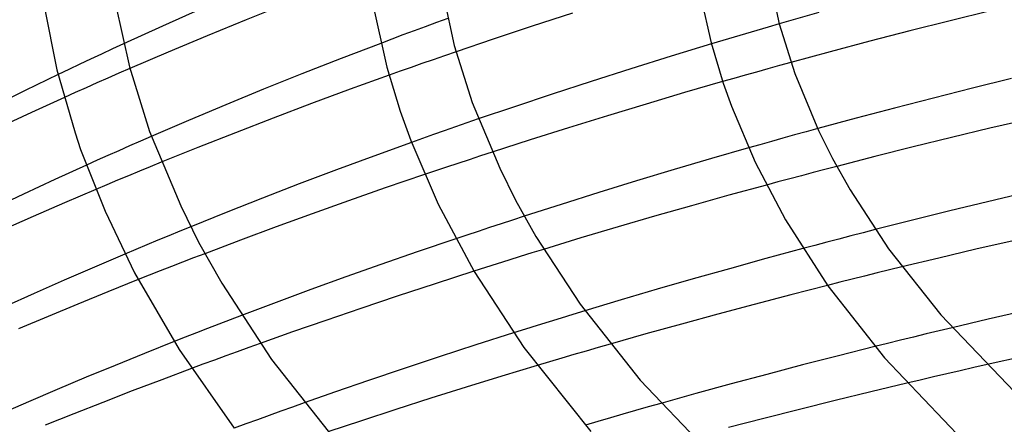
# Model space of a CAD drawing. Header units: millimetres. Extents: x -305 to 305, y -173 to 291.
# Tile 32 of 95: x -169 to -114, y 167 to 190. Entities that reach past the tile are written whole.
import ezdxf

# ---------------------------------------------------------------- set-up
doc = ezdxf.new("R2010")
doc.units = ezdxf.units.MM
doc.layers.add('HIDDEN', color=7, linetype='Continuous')
doc.layers.add('THICK', color=7, linetype='Continuous')

msp = doc.modelspace()

# ---------------------------------------------------------------- linework, layer by layer
at = {"layer": 'HIDDEN'}
for p, q in [((-145.79, 189.547), (-146.423, 189.315)), ((-145.156, 189.779), (-145.79, 189.547)), ((-147.054, 189.081), (-147.684, 188.847)), ((-146.423, 189.315), (-147.054, 189.081)), ((-127.714, 189.101), (-128.352, 188.914)), ((-127.08, 189.286), (-127.714, 189.101)), ((-126.447, 189.47), (-127.08, 189.286)), ((-148.313, 188.611), (-148.939, 188.375)), ((-147.684, 188.847), (-148.313, 188.611)), ((-129.634, 188.532), (-130.278, 188.339)), ((-128.992, 188.724), (-129.634, 188.532)), ((-128.352, 188.914), (-128.992, 188.724)), ((-164.079, 188.061), (-164.701, 187.771)), ((-163.452, 188.352), (-164.079, 188.061)), ((-144.691, 187.901), (-145.345, 187.675)), ((-165.319, 187.48), (-165.931, 187.19)), ((-164.701, 187.771), (-165.319, 187.48)), ((-145.986, 187.453), (-146.613, 187.234)), ((-145.345, 187.675), (-145.986, 187.453)), ((-125.791, 187.293), (-126.438, 187.115)), ((-166.538, 186.9), (-167.144, 186.609)), ((-165.931, 187.19), (-166.538, 186.9)), ((-163.103, 186.955), (-163.724, 186.685)), ((-147.847, 186.798), (-148.463, 186.578)), ((-147.23, 187.016), (-147.847, 186.798)), ((-146.613, 187.234), (-147.23, 187.016)), ((-127.728, 186.756), (-128.37, 186.575)), ((-127.084, 186.936), (-127.728, 186.756)), ((-126.438, 187.115), (-127.084, 186.936)), ((-164.342, 186.415), (-164.958, 186.143)), ((-163.724, 186.685), (-164.342, 186.415)), ((-129.01, 186.394), (-129.647, 186.213)), ((-128.37, 186.575), (-129.01, 186.394)), ((-165.572, 185.872), (-166.183, 185.599)), ((-164.958, 186.143), (-165.572, 185.872)), ((-166.183, 185.599), (-166.792, 185.326)), ((-143.433, 184.103), (-144.086, 183.878)), ((-145.352, 183.437), (-145.969, 183.22)), ((-144.726, 183.656), (-145.352, 183.437)), ((-144.086, 183.878), (-144.726, 183.656)), ((-124.932, 183.381), (-125.587, 183.2)), ((-124.275, 183.561), (-124.932, 183.381)), ((-162.504, 182.853), (-163.117, 182.584)), ((-161.888, 183.121), (-162.504, 182.853)), ((-146.585, 183.001), (-147.201, 182.781)), ((-145.969, 183.22), (-146.585, 183.001)), ((-126.892, 182.836), (-127.541, 182.653)), ((-126.24, 183.018), (-126.892, 182.836)), ((-125.587, 183.2), (-126.24, 183.018)), ((-163.728, 182.314), (-164.336, 182.043)), ((-163.117, 182.584), (-163.728, 182.314)), ((-127.541, 182.653), (-128.187, 182.469)), ((-164.942, 181.772), (-165.545, 181.5)), ((-164.336, 182.043), (-164.942, 181.772)), ((-143.947, 181.805), (-144.588, 181.593)), ((-143.3, 182.017), (-143.947, 181.805)), ((-142.648, 182.23), (-143.3, 182.017)), ((-161.944, 181.409), (-162.559, 181.156)), ((-161.326, 181.662), (-161.944, 181.409)), ((-145.849, 181.173), (-146.468, 180.965)), ((-145.222, 181.383), (-145.849, 181.173)), ((-144.588, 181.593), (-145.222, 181.383)), ((-123.871, 181.253), (-124.535, 181.079)), ((-123.206, 181.427), (-123.871, 181.253)), ((-163.787, 180.645), (-164.4, 180.387)), ((-163.173, 180.901), (-163.787, 180.645)), ((-162.559, 181.156), (-163.173, 180.901)), ((-125.859, 180.727), (-126.519, 180.551)), ((-125.198, 180.903), (-125.859, 180.727)), ((-124.535, 181.079), (-125.198, 180.903)), ((-164.4, 180.387), (-165.013, 180.128)), ((-126.519, 180.551), (-127.177, 180.373)), ((-141.498, 178.398), (-142.152, 178.184)), ((-140.838, 178.613), (-141.498, 178.398)), ((-159.662, 178.02), (-160.285, 177.766)), ((-142.801, 177.971), (-143.444, 177.759)), ((-142.152, 178.184), (-142.801, 177.971)), ((-121.034, 177.856), (-121.718, 177.68)), ((-160.904, 177.511), (-161.522, 177.255)), ((-160.285, 177.766), (-160.904, 177.511)), ((-144.079, 177.547), (-144.708, 177.337)), ((-143.444, 177.759), (-144.079, 177.547)), ((-123.081, 177.325), (-123.761, 177.146)), ((-122.4, 177.503), (-123.081, 177.325)), ((-121.718, 177.68), (-122.4, 177.503)), ((-162.757, 176.739), (-163.373, 176.479)), ((-162.14, 176.998), (-162.757, 176.739)), ((-161.522, 177.255), (-162.14, 176.998)), ((-139.747, 176.742), (-140.405, 176.538)), ((-124.439, 176.966), (-125.115, 176.786)), ((-123.761, 177.146), (-124.439, 176.966)), ((-159.499, 176.255), (-160.129, 176.011)), ((-158.867, 176.498), (-159.499, 176.255)), ((-141.062, 176.334), (-141.718, 176.129)), ((-140.405, 176.538), (-141.062, 176.334)), ((-160.757, 175.767), (-161.382, 175.522)), ((-160.129, 176.011), (-160.757, 175.767)), ((-143.026, 175.716), (-143.676, 175.509)), ((-142.373, 175.922), (-143.026, 175.716)), ((-141.718, 176.129), (-142.373, 175.922)), ((-119.529, 175.752), (-120.229, 175.58)), ((-162.005, 175.277), (-162.625, 175.031)), ((-161.382, 175.522), (-162.005, 175.277)), ((-122.326, 175.06), (-123.024, 174.885)), ((-121.628, 175.235), (-122.326, 175.06)), ((-120.929, 175.408), (-121.628, 175.235)), ((-120.229, 175.58), (-120.929, 175.408)), ((-123.024, 174.885), (-123.72, 174.708)), ((-156.796, 173.007), (-157.436, 172.763)), ((-138.763, 172.859), (-139.434, 172.651)), ((-138.092, 173.066), (-138.763, 172.859)), ((-137.42, 173.271), (-138.092, 173.066)), ((-158.708, 172.272), (-159.341, 172.026)), ((-158.073, 172.518), (-158.708, 172.272)), ((-157.436, 172.763), (-158.073, 172.518)), ((-140.105, 172.442), (-140.774, 172.233)), ((-139.434, 172.651), (-140.105, 172.442)), ((-116.696, 172.32), (-117.425, 172.145)), ((-159.971, 171.779), (-160.598, 171.532)), ((-159.341, 172.026), (-159.971, 171.779)), ((-140.774, 172.233), (-141.441, 172.022)), ((-118.88, 171.793), (-119.607, 171.614)), ((-118.153, 171.97), (-118.88, 171.793)), ((-117.425, 172.145), (-118.153, 171.97)), ((-156.392, 171.199), (-157.039, 170.964)), ((-155.744, 171.432), (-156.392, 171.199)), ((-136.67, 171.196), (-137.354, 170.998)), ((-135.985, 171.394), (-136.67, 171.196)), ((-120.333, 171.435), (-121.058, 171.254)), ((-119.607, 171.614), (-120.333, 171.435)), ((-157.685, 170.729), (-158.33, 170.492)), ((-157.039, 170.964), (-157.685, 170.729)), ((-138.038, 170.798), (-138.726, 170.595)), ((-137.354, 170.998), (-138.038, 170.798)), ((-158.974, 170.254), (-159.617, 170.016)), ((-158.33, 170.492), (-158.974, 170.254)), ((-139.417, 170.39), (-140.111, 170.183)), ((-138.726, 170.595), (-139.417, 170.39)), ((-115.471, 170.062), (-116.231, 169.889)), ((-114.709, 170.235), (-115.471, 170.062)), ((-117.745, 169.54), (-118.499, 169.364)), ((-116.989, 169.715), (-117.745, 169.54)), ((-116.231, 169.889), (-116.989, 169.715)), ((-118.499, 169.364), (-119.251, 169.186)), ((-153.915, 167.839), (-154.576, 167.602)), ((-153.253, 168.074), (-153.915, 167.839)), ((-133.846, 167.844), (-134.558, 167.641)), ((-133.131, 168.047), (-133.846, 167.844)), ((-155.236, 167.363), (-155.895, 167.124)), ((-154.576, 167.602), (-155.236, 167.363)), ((-135.268, 167.437), (-135.975, 167.233)), ((-134.558, 167.641), (-135.268, 167.437)), ((-156.553, 166.883), (-157.21, 166.642)), ((-155.895, 167.124), (-156.553, 166.883)), ((-136.682, 167.027), (-137.391, 166.819)), ((-135.975, 167.233), (-136.682, 167.027))]:
    msp.add_line(p, q, dxfattribs=at)
at = {"layer": 'THICK'}
for p, q in [((-127.044, 192.195), (-126.449, 189.478)), ((-145.474, 191.393), (-144.788, 188.261)), ((-130.991, 191.544), (-130.295, 188.399)), ((-149.409, 190.67), (-148.591, 187.03)), ((-167.939, 190.466), (-167.212, 186.874)), ((-163.904, 190.59), (-163.128, 187.045)), ((-159.036, 190.343), (-161.264, 189.35)), ((-154.285, 190.599), (-156.537, 189.7)), ((-138.117, 190.083), (-140.387, 189.344)), ((-124.208, 190.108), (-126.447, 189.47)), ((-114.529, 190.214), (-116.805, 189.651)), ((-156.537, 189.7), (-158.744, 188.799)), ((-116.805, 189.651), (-119.073, 189.077)), ((-161.264, 189.35), (-163.452, 188.352)), ((-140.387, 189.344), (-142.586, 188.614)), ((-126.449, 189.478), (-125.574, 186.673)), ((-119.073, 189.077), (-121.328, 188.492)), ((-158.744, 188.799), (-160.93, 187.885)), ((-142.586, 188.614), (-144.691, 187.901)), ((-130.295, 188.399), (-129.616, 186.118)), ((-121.328, 188.492), (-123.568, 187.897)), ((-160.93, 187.885), (-163.103, 186.955)), ((-148.939, 188.375), (-151.179, 187.517)), ((-144.788, 188.261), (-143.78, 185.031)), ((-130.278, 188.339), (-132.555, 187.643)), ((-123.568, 187.897), (-125.791, 187.293)), ((-151.179, 187.517), (-153.387, 186.652)), ((-132.555, 187.643), (-134.827, 186.933)), ((-167.212, 186.874), (-166.193, 183.32)), ((-163.128, 187.045), (-161.986, 183.389)), ((-148.591, 187.03), (-147.846, 184.544)), ((-134.827, 186.933), (-137.072, 186.217)), ((-167.144, 186.609), (-168.999, 185.704)), ((-153.387, 186.652), (-155.555, 185.783)), ((-148.463, 186.578), (-150.659, 185.783)), ((-137.072, 186.217), (-139.269, 185.502)), ((-129.647, 186.213), (-131.797, 185.591)), ((-125.574, 186.673), (-124.224, 183.453)), ((-113.332, 186.389), (-115.544, 185.843)), ((-168.999, 185.704), (-170.84, 184.786)), ((-155.555, 185.783), (-157.68, 184.91)), ((-150.659, 185.783), (-152.842, 184.975)), ((-129.616, 186.118), (-129.15, 184.829)), ((-115.544, 185.843), (-117.746, 185.287)), ((-166.792, 185.326), (-168.657, 184.478)), ((-139.269, 185.502), (-141.397, 184.794)), ((-131.797, 185.591), (-133.964, 184.949)), ((-117.746, 185.287), (-119.937, 184.721)), ((-157.68, 184.91), (-159.791, 184.023)), ((-152.842, 184.975), (-155.006, 184.157)), ((-147.846, 184.544), (-147.246, 182.898)), ((-143.78, 185.031), (-142.224, 181.321)), ((-141.397, 184.794), (-143.433, 184.103)), ((-133.964, 184.949), (-136.15, 184.285)), ((-129.15, 184.829), (-127.814, 181.661)), ((-119.937, 184.721), (-122.115, 184.145)), ((-168.657, 184.478), (-170.488, 183.629)), ((-159.791, 184.023), (-161.888, 183.121)), ((-155.006, 184.157), (-157.145, 183.33)), ((-136.15, 184.285), (-138.338, 183.607)), ((-122.115, 184.145), (-124.275, 183.561)), ((-112.376, 184.089), (-114.555, 183.578)), ((-161.986, 183.389), (-160.225, 179.191)), ((-138.338, 183.607), (-140.51, 182.92)), ((-124.224, 183.453), (-123.448, 181.873)), ((-114.555, 183.578), (-116.728, 183.056)), ((-166.193, 183.32), (-165.875, 182.384)), ((-157.145, 183.33), (-159.254, 182.498)), ((-147.246, 182.898), (-145.703, 179.293)), ((-140.51, 182.92), (-142.648, 182.23)), ((-116.728, 183.056), (-118.896, 182.523)), ((-165.875, 182.384), (-164.501, 178.896)), ((-159.254, 182.498), (-161.326, 181.662)), ((-147.201, 182.781), (-149.328, 182.011)), ((-128.187, 182.469), (-130.28, 181.867)), ((-118.896, 182.523), (-121.056, 181.98)), ((-149.328, 182.011), (-151.443, 181.228)), ((-130.28, 181.867), (-132.382, 181.247)), ((-123.448, 181.873), (-122.45, 180.11)), ((-121.056, 181.98), (-123.206, 181.427)), ((-165.545, 181.5), (-167.34, 180.681)), ((-151.443, 181.228), (-153.539, 180.435)), ((-142.224, 181.321), (-141.336, 179.512)), ((-132.382, 181.247), (-134.505, 180.606)), ((-127.814, 181.661), (-126.102, 178.417)), ((-167.34, 180.681), (-169.101, 179.861)), ((-146.468, 180.965), (-148.684, 180.209)), ((-134.505, 180.606), (-136.633, 179.949)), ((-165.013, 180.128), (-166.791, 179.367)), ((-153.539, 180.435), (-155.611, 179.635)), ((-148.684, 180.209), (-150.767, 179.481)), ((-127.177, 180.373), (-129.298, 179.793)), ((-122.45, 180.11), (-120.284, 176.778)), ((-169.101, 179.861), (-170.824, 179.043)), ((-155.611, 179.635), (-157.654, 178.829)), ((-141.336, 179.512), (-140.181, 177.474)), ((-136.633, 179.949), (-138.75, 179.283)), ((-129.298, 179.793), (-131.399, 179.206)), ((-112.577, 179.935), (-114.7, 179.431)), ((-166.791, 179.367), (-168.557, 178.597)), ((-160.225, 179.191), (-159.223, 177.152)), ((-150.767, 179.481), (-152.808, 178.752)), ((-145.703, 179.293), (-143.666, 175.492)), ((-138.75, 179.283), (-140.838, 178.613)), ((-131.399, 179.206), (-133.48, 178.612)), ((-114.7, 179.431), (-116.819, 178.916)), ((-168.557, 178.597), (-170.306, 177.821)), ((-164.501, 178.896), (-162.83, 175.416)), ((-157.654, 178.829), (-159.662, 178.02)), ((-152.808, 178.752), (-154.841, 178.01)), ((-133.48, 178.612), (-135.548, 178.009)), ((-126.102, 178.417), (-123.7, 174.679)), ((-118.931, 178.391), (-121.034, 177.856)), ((-116.819, 178.916), (-118.931, 178.391)), ((-154.841, 178.01), (-156.862, 177.258)), ((-135.548, 178.009), (-137.641, 177.384)), ((-144.708, 177.337), (-146.882, 176.599)), ((-140.181, 177.474), (-137.691, 173.645)), ((-137.641, 177.384), (-139.747, 176.742)), ((-159.223, 177.152), (-157.913, 174.839)), ((-156.862, 177.258), (-158.867, 176.498)), ((-125.115, 176.786), (-127.198, 176.222)), ((-120.284, 176.778), (-117.332, 173.045)), ((-115.356, 176.746), (-117.445, 176.254)), ((-113.254, 177.23), (-115.356, 176.746)), ((-163.373, 176.479), (-165.093, 175.743)), ((-146.882, 176.599), (-148.932, 175.887)), ((-127.198, 176.222), (-129.263, 175.651)), ((-117.445, 176.254), (-119.529, 175.752)), ((-165.093, 175.743), (-166.802, 174.999)), ((-148.932, 175.887), (-150.912, 175.183)), ((-129.263, 175.651), (-131.309, 175.074)), ((-162.83, 175.416), (-160.318, 171.089)), ((-150.912, 175.183), (-152.885, 174.467)), ((-143.676, 175.509), (-145.866, 174.803)), ((-143.666, 175.492), (-140.858, 171.198)), ((-131.309, 175.074), (-133.334, 174.49)), ((-166.802, 174.999), (-168.494, 174.249)), ((-162.625, 175.031), (-164.345, 174.341)), ((-157.913, 174.839), (-155.098, 170.514)), ((-145.866, 174.803), (-148.003, 174.101)), ((-133.334, 174.49), (-135.367, 173.89)), ((-123.72, 174.708), (-125.798, 174.175)), ((-123.7, 174.679), (-120.516, 170.613)), ((-168.494, 174.249), (-170.166, 173.496)), ((-164.345, 174.341), (-166.039, 173.65)), ((-152.885, 174.467), (-154.848, 173.741)), ((-148.003, 174.101), (-150.07, 173.409)), ((-125.798, 174.175), (-127.865, 173.633)), ((-166.039, 173.65), (-167.717, 172.953)), ((-154.848, 173.741), (-156.796, 173.007)), ((-150.07, 173.409), (-152.047, 172.734)), ((-137.691, 173.645), (-134.294, 169.353)), ((-135.367, 173.89), (-137.42, 173.271)), ((-127.865, 173.633), (-129.92, 173.083)), ((-167.717, 172.953), (-169.392, 172.245)), ((-129.92, 173.083), (-131.959, 172.526)), ((-117.332, 173.045), (-113.173, 168.706)), ((-112.593, 173.278), (-114.651, 172.803)), ((-152.047, 172.734), (-153.918, 172.082)), ((-131.959, 172.526), (-133.981, 171.963)), ((-114.651, 172.803), (-116.696, 172.32)), ((-153.918, 172.082), (-155.744, 171.432)), ((-141.441, 172.022), (-143.565, 171.344)), ((-133.981, 171.963), (-135.985, 171.394)), ((-160.598, 171.532), (-162.277, 170.862)), ((-143.565, 171.344), (-145.647, 170.666)), ((-140.858, 171.198), (-137.075, 166.453)), ((-121.058, 171.254), (-123.099, 170.739)), ((-162.277, 170.862), (-163.932, 170.191)), ((-160.318, 171.089), (-157.208, 166.639)), ((-145.647, 170.666), (-147.673, 169.995)), ((-123.099, 170.739), (-125.131, 170.215)), ((-120.516, 170.613), (-116.068, 165.943)), ((-112.661, 170.691), (-114.709, 170.235)), ((-163.932, 170.191), (-165.564, 169.517)), ((-155.098, 170.514), (-151.258, 165.663)), ((-140.111, 170.183), (-142.113, 169.576)), ((-125.131, 170.215), (-127.153, 169.683)), ((-165.564, 169.517), (-167.192, 168.834)), ((-159.617, 170.016), (-161.3, 169.383)), ((-147.673, 169.995), (-149.624, 169.337)), ((-142.113, 169.576), (-144.118, 168.957)), ((-127.153, 169.683), (-129.161, 169.144)), ((-161.3, 169.383), (-162.97, 168.746)), ((-149.624, 169.337), (-151.484, 168.696)), ((-144.118, 168.957), (-146.114, 168.33)), ((-134.294, 169.353), (-129.533, 164.387)), ((-129.161, 169.144), (-131.154, 168.599)), ((-119.251, 169.186), (-121.277, 168.703)), ((-167.192, 168.834), (-168.813, 168.141)), ((-162.97, 168.746), (-164.625, 168.104)), ((-151.484, 168.696), (-153.253, 168.074)), ((-131.154, 168.599), (-133.131, 168.047)), ((-121.277, 168.703), (-123.298, 168.21)), ((-168.813, 168.141), (-170.423, 167.442)), ((-164.625, 168.104), (-166.262, 167.459)), ((-146.114, 168.33), (-148.088, 167.698)), ((-123.298, 168.21), (-125.313, 167.708)), ((-166.262, 167.459), (-167.879, 166.811)), ((-148.088, 167.698), (-150.027, 167.068)), ((-125.313, 167.708), (-127.322, 167.198)), ((-150.027, 167.068), (-151.92, 166.442)), ((-127.322, 167.198), (-129.321, 166.68))]:
    msp.add_line(p, q, dxfattribs=at)

doc.saveas('drawing.dxf')
